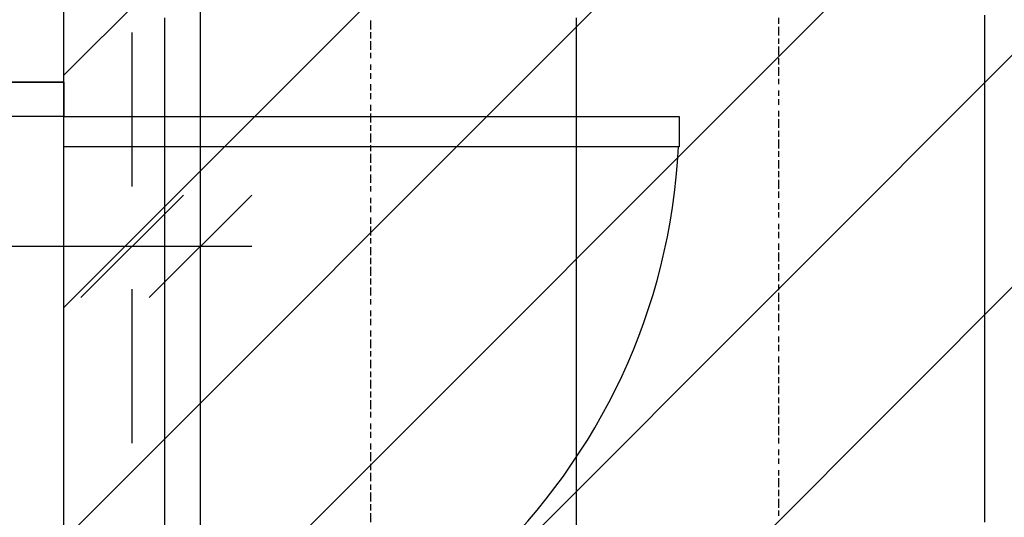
# Model space of a CAD drawing. Extents: x 997 to 109698, y 921 to 94021.
# Tile 42 of 256: x 16733 to 18173, y 12325 to 13052. Entities that reach past the tile are written whole.
import ezdxf

# ---------------------------------------------------------------- set-up
doc = ezdxf.new("R2010")
doc.units = 0
doc.header["$MEASUREMENT"] = 0
for name, color, linetype in [('12', 7, 'CONTINUOUS'), ('28', 7, 'CONTINUOUS'), ('40', 7, 'CONTINUOUS'), ('63', 15, 'CONTINUOUS')]:
    doc.layers.add(name, color=color, linetype=linetype)

msp = doc.modelspace()

# ---------------------------------------------------------------- linework, layer by layer
at = {"layer": '12', "color": 24}
for p, q in [((16997.636205, 5245.953237), (16997.636205, 20595.953237)), ((16897.636205, 12808.453237), (16897.636205, 13033.453237)), ((16897.636205, 12433.453237), (16897.636205, 12658.453237))]:
    msp.add_line(p, q, dxfattribs=at)
at = {"layer": '12', "color": 1}
for p, q in [((16945.601607, 13045.953237), (16945.601607, 13054.953237)), ((17547.601607, 13045.953237), (17547.601607, 13054.953237)), ((18144.601607, 13050.953237), (18144.601607, 13058.953237)), ((18144.601607, 13037.953237), (18144.601607, 13050.953237)), ((16945.601607, 13037.953237), (16945.601607, 13045.953237)), ((16945.601607, 13024.953237), (16945.601607, 13037.953237)), ((17547.601607, 13037.953237), (17547.601607, 13045.953237)), ((17547.601607, 13024.953237), (17547.601607, 13037.953237)), ((18144.601607, 13028.953237), (18144.601607, 13037.953237)), ((16945.601607, 13016.953237), (16945.601607, 13024.953237)), ((17547.601607, 13016.953237), (17547.601607, 13024.953237)), ((18144.601607, 13020.953237), (18144.601607, 13028.953237)), ((18144.601607, 13007.953237), (18144.601607, 13020.953237)), ((16945.601607, 13003.953237), (16945.601607, 13016.953237)), ((16945.601607, 12995.953237), (16945.601607, 13003.953237)), ((17547.601607, 13003.953237), (17547.601607, 13016.953237)), ((17547.601607, 12995.953237), (17547.601607, 13003.953237)), ((18144.601607, 12999.953237), (18144.601607, 13007.953237)), ((16945.601607, 12986.953237), (16945.601607, 12995.953237)), ((17547.601607, 12986.953237), (17547.601607, 12995.953237)), ((18144.601607, 12986.953237), (18144.601607, 12999.953237)), ((16945.601607, 12973.953237), (16945.601607, 12986.953237)), ((17547.601607, 12973.953237), (17547.601607, 12986.953237)), ((18144.601607, 12978.953237), (18144.601607, 12986.953237)), ((18144.601607, 12969.953237), (18144.601607, 12978.953237)), ((16945.601607, 12965.953237), (16945.601607, 12973.953237)), ((16945.601607, 12957.953237), (16945.601607, 12965.953237)), ((17547.601607, 12965.953237), (17547.601607, 12973.953237)), ((17547.601607, 12957.953237), (17547.601607, 12965.953237)), ((18144.601607, 12957.953237), (18144.601607, 12969.953237)), ((16945.601607, 12944.953237), (16945.601607, 12957.953237)), ((17547.601607, 12944.953237), (17547.601607, 12957.953237)), ((18144.601607, 12948.953237), (18144.601607, 12957.953237)), ((18144.601607, 12940.953237), (18144.601607, 12948.953237)), ((16945.601607, 12935.953237), (16945.601607, 12944.953237)), ((16945.601607, 12927.953237), (16945.601607, 12935.953237)), ((17547.601607, 12935.953237), (17547.601607, 12944.953237)), ((17547.601607, 12927.953237), (17547.601607, 12935.953237)), ((18144.601607, 12927.953237), (18144.601607, 12940.953237)), ((16945.601607, 12914.953237), (16945.601607, 12927.953237)), ((17547.601607, 12914.953237), (17547.601607, 12927.953237)), ((18144.601607, 12918.953237), (18144.601607, 12927.953237)), ((18144.601607, 12910.953237), (18144.601607, 12918.953237)), ((16945.601607, 12906.953237), (16945.601607, 12914.953237)), ((16945.601607, 12893.953237), (16945.601607, 12906.953237)), ((17547.601607, 12906.953237), (17547.601607, 12914.953237)), ((17547.601607, 12893.953237), (17547.601607, 12906.953237)), ((18144.601607, 12897.953237), (18144.601607, 12910.953237)), ((16945.601607, 12885.953237), (16945.601607, 12893.953237)), ((17547.601607, 12885.953237), (17547.601607, 12893.953237)), ((18144.601607, 12889.953237), (18144.601607, 12897.953237)), ((18144.601607, 12876.953237), (18144.601607, 12889.953237)), ((16945.601607, 12876.953237), (16945.601607, 12885.953237)), ((16945.601607, 12863.953237), (16945.601607, 12876.953237)), ((17547.601607, 12876.953237), (17547.601607, 12885.953237)), ((17547.601607, 12863.953237), (17547.601607, 12876.953237)), ((18144.601607, 12868.953237), (18144.601607, 12876.953237)), ((16945.601607, 12855.953237), (16945.601607, 12863.953237)), ((17547.601607, 12855.953237), (17547.601607, 12863.953237)), ((18144.601607, 12859.953237), (18144.601607, 12868.953237)), ((18144.601607, 12846.953237), (18144.601607, 12859.953237)), ((16945.601607, 12846.953237), (16945.601607, 12855.953237)), ((16945.601607, 12834.953237), (16945.601607, 12846.953237)), ((17547.601607, 12846.953237), (17547.601607, 12855.953237)), ((17547.601607, 12834.953237), (17547.601607, 12846.953237)), ((18144.601607, 12838.953237), (18144.601607, 12846.953237)), ((16945.601607, 12825.953237), (16945.601607, 12834.953237)), ((17547.601607, 12825.953237), (17547.601607, 12834.953237)), ((18144.601607, 12830.953237), (18144.601607, 12838.953237)), ((18144.601607, 12817.953237), (18144.601607, 12830.953237)), ((16945.601607, 12817.953237), (16945.601607, 12825.953237)), ((16945.601607, 12804.953237), (16945.601607, 12817.953237)), ((17547.601607, 12817.953237), (17547.601607, 12825.953237)), ((17547.601607, 12804.953237), (17547.601607, 12817.953237)), ((18144.601607, 12808.953237), (18144.601607, 12817.953237)), ((16945.601607, 12796.953237), (16945.601607, 12804.953237)), ((17547.601607, 12796.953237), (17547.601607, 12804.953237)), ((18144.601607, 12800.953237), (18144.601607, 12808.953237)), ((16945.601607, 12783.953237), (16945.601607, 12796.953237)), ((17547.601607, 12783.953237), (17547.601607, 12796.953237)), ((18144.601607, 12787.953237), (18144.601607, 12800.953237)), ((18144.601607, 12779.953237), (18144.601607, 12787.953237)), ((16945.601607, 12774.953237), (16945.601607, 12783.953237)), ((16945.601607, 12766.953237), (16945.601607, 12774.953237)), ((17547.601607, 12774.953237), (17547.601607, 12783.953237)), ((17547.601607, 12766.953237), (17547.601607, 12774.953237)), ((18144.601607, 12766.953237), (18144.601607, 12779.953237)), ((16945.601607, 12753.953237), (16945.601607, 12766.953237)), ((17547.601607, 12753.953237), (17547.601607, 12766.953237)), ((18144.601607, 12758.953237), (18144.601607, 12766.953237)), ((18144.601607, 12749.953237), (18144.601607, 12758.953237)), ((16945.601607, 12745.953237), (16945.601607, 12753.953237)), ((16945.601607, 12736.953237), (16945.601607, 12745.953237)), ((17547.601607, 12745.953237), (17547.601607, 12753.953237)), ((17547.601607, 12736.953237), (17547.601607, 12745.953237)), ((18144.601607, 12736.953237), (18144.601607, 12749.953237)), ((16945.601607, 12724.953237), (16945.601607, 12736.953237)), ((17547.601607, 12724.953237), (17547.601607, 12736.953237)), ((18144.601607, 12728.953237), (18144.601607, 12736.953237)), ((16945.601607, 12715.953237), (16945.601607, 12724.953237)), ((16945.601607, 12707.953237), (16945.601607, 12715.953237)), ((17547.601607, 12715.953237), (17547.601607, 12724.953237)), ((17547.601607, 12707.953237), (17547.601607, 12715.953237)), ((18144.601607, 12719.953237), (18144.601607, 12728.953237)), ((18144.601607, 12707.953237), (18144.601607, 12719.953237)), ((16945.601607, 12694.953237), (16945.601607, 12707.953237)), ((17547.601607, 12694.953237), (17547.601607, 12707.953237)), ((18144.601607, 12698.953237), (18144.601607, 12707.953237)), ((16945.601607, 12686.953237), (16945.601607, 12694.953237)), ((16945.601607, 12677.953237), (16945.601607, 12686.953237)), ((17547.601607, 12686.953237), (17547.601607, 12694.953237)), ((17547.601607, 12677.953237), (17547.601607, 12686.953237)), ((18144.601607, 12690.953237), (18144.601607, 12698.953237)), ((18144.601607, 12677.953237), (18144.601607, 12690.953237)), ((16945.601607, 12664.953237), (16945.601607, 12677.953237)), ((17547.601607, 12664.953237), (17547.601607, 12677.953237)), ((18144.601607, 12669.953237), (18144.601607, 12677.953237)), ((16945.601607, 12656.953237), (16945.601607, 12664.953237)), ((17547.601607, 12656.953237), (17547.601607, 12664.953237)), ((18144.601607, 12656.953237), (18144.601607, 12669.953237)), ((16945.601607, 12643.953237), (16945.601607, 12656.953237)), ((16945.601607, 12635.953237), (16945.601607, 12643.953237)), ((17547.601607, 12643.953237), (17547.601607, 12656.953237)), ((17547.601607, 12635.953237), (17547.601607, 12643.953237)), ((18144.601607, 12648.953237), (18144.601607, 12656.953237)), ((18144.601607, 12639.953237), (18144.601607, 12648.953237)), ((16945.601607, 12626.953237), (16945.601607, 12635.953237)), ((17547.601607, 12626.953237), (17547.601607, 12635.953237)), ((18144.601607, 12626.953237), (18144.601607, 12639.953237)), ((16945.601607, 12614.953237), (16945.601607, 12626.953237)), ((16945.601607, 12605.953237), (16945.601607, 12614.953237)), ((17547.601607, 12614.953237), (17547.601607, 12626.953237)), ((17547.601607, 12605.953237), (17547.601607, 12614.953237)), ((18144.601607, 12618.953237), (18144.601607, 12626.953237)), ((18144.601607, 12609.953237), (18144.601607, 12618.953237)), ((16945.601607, 12597.953237), (16945.601607, 12605.953237)), ((17547.601607, 12597.953237), (17547.601607, 12605.953237)), ((18144.601607, 12597.953237), (18144.601607, 12609.953237)), ((16945.601607, 12584.953237), (16945.601607, 12597.953237)), ((17547.601607, 12584.953237), (17547.601607, 12597.953237)), ((18144.601607, 12588.953237), (18144.601607, 12597.953237)), ((18144.601607, 12580.953237), (18144.601607, 12588.953237)), ((16945.601607, 12576.953237), (16945.601607, 12584.953237)), ((16945.601607, 12567.953237), (16945.601607, 12576.953237)), ((17547.601607, 12576.953237), (17547.601607, 12584.953237)), ((17547.601607, 12567.953237), (17547.601607, 12576.953237)), ((18144.601607, 12567.953237), (18144.601607, 12580.953237)), ((16945.601607, 12554.953237), (16945.601607, 12567.953237)), ((17547.601607, 12554.953237), (17547.601607, 12567.953237)), ((18144.601607, 12559.953237), (18144.601607, 12567.953237)), ((18144.601607, 12550.953237), (18144.601607, 12559.953237)), ((16945.601607, 12546.953237), (16945.601607, 12554.953237)), ((16945.601607, 12533.953237), (16945.601607, 12546.953237)), ((17547.601607, 12546.953237), (17547.601607, 12554.953237)), ((17547.601607, 12533.953237), (17547.601607, 12546.953237)), ((18144.601607, 12537.953237), (18144.601607, 12550.953237)), ((16945.601607, 12525.953237), (16945.601607, 12533.953237)), ((17547.601607, 12525.953237), (17547.601607, 12533.953237)), ((18144.601607, 12529.953237), (18144.601607, 12537.953237)), ((18144.601607, 12516.953237), (18144.601607, 12529.953237)), ((16945.601607, 12516.953237), (16945.601607, 12525.953237)), ((16945.601607, 12504.953237), (16945.601607, 12516.953237)), ((17547.601607, 12516.953237), (17547.601607, 12525.953237)), ((17547.601607, 12504.953237), (17547.601607, 12516.953237)), ((18144.601607, 12508.953237), (18144.601607, 12516.953237)), ((16945.601607, 12495.953237), (16945.601607, 12504.953237)), ((17547.601607, 12495.953237), (17547.601607, 12504.953237)), ((18144.601607, 12499.953237), (18144.601607, 12508.953237)), ((18144.601607, 12487.953237), (18144.601607, 12499.953237)), ((16945.601607, 12487.953237), (16945.601607, 12495.953237)), ((16945.601607, 12474.953237), (16945.601607, 12487.953237)), ((17547.601607, 12487.953237), (17547.601607, 12495.953237)), ((17547.601607, 12474.953237), (17547.601607, 12487.953237)), ((18144.601607, 12478.953237), (18144.601607, 12487.953237)), ((16945.601607, 12465.953237), (16945.601607, 12474.953237)), ((17547.601607, 12465.953237), (17547.601607, 12474.953237)), ((18144.601607, 12470.953237), (18144.601607, 12478.953237)), ((18144.601607, 12457.953237), (18144.601607, 12470.953237)), ((16945.601607, 12457.953237), (16945.601607, 12465.953237)), ((16945.601607, 12444.953237), (16945.601607, 12457.953237)), ((17547.601607, 12457.953237), (17547.601607, 12465.953237)), ((17547.601607, 12444.953237), (17547.601607, 12457.953237)), ((18144.601607, 12449.953237), (18144.601607, 12457.953237)), ((16945.601607, 12436.953237), (16945.601607, 12444.953237)), ((17547.601607, 12436.953237), (17547.601607, 12444.953237)), ((18144.601607, 12440.953237), (18144.601607, 12449.953237)), ((16945.601607, 12423.953237), (16945.601607, 12436.953237)), ((17547.601607, 12423.953237), (17547.601607, 12436.953237)), ((18144.601607, 12427.953237), (18144.601607, 12440.953237)), ((18144.601607, 12419.953237), (18144.601607, 12427.953237)), ((16945.601607, 12415.953237), (16945.601607, 12423.953237)), ((16945.601607, 12406.953237), (16945.601607, 12415.953237)), ((17547.601607, 12415.953237), (17547.601607, 12423.953237)), ((17547.601607, 12406.953237), (17547.601607, 12415.953237)), ((18144.601607, 12406.953237), (18144.601607, 12419.953237)), ((16945.601607, 12393.953237), (16945.601607, 12406.953237)), ((17547.601607, 12393.953237), (17547.601607, 12406.953237)), ((18144.601607, 12398.953237), (18144.601607, 12406.953237)), ((18144.601607, 12389.953237), (18144.601607, 12398.953237)), ((16945.601607, 12385.953237), (16945.601607, 12393.953237)), ((16945.601607, 12377.953237), (16945.601607, 12385.953237)), ((17547.601607, 12385.953237), (17547.601607, 12393.953237)), ((17547.601607, 12377.953237), (17547.601607, 12385.953237)), ((18144.601607, 12377.953237), (18144.601607, 12389.953237)), ((16945.601607, 12364.953237), (16945.601607, 12377.953237)), ((17547.601607, 12364.953237), (17547.601607, 12377.953237)), ((18144.601607, 12368.953237), (18144.601607, 12377.953237)), ((16945.601607, 12355.953237), (16945.601607, 12364.953237)), ((16945.601607, 12347.953237), (16945.601607, 12355.953237)), ((17547.601607, 12355.953237), (17547.601607, 12364.953237)), ((17547.601607, 12347.953237), (17547.601607, 12355.953237)), ((18144.601607, 12360.953237), (18144.601607, 12368.953237)), ((18144.601607, 12347.953237), (18144.601607, 12360.953237)), ((16945.601607, 12334.953237), (16945.601607, 12347.953237)), ((17547.601607, 12334.953237), (17547.601607, 12347.953237)), ((18144.601607, 12338.953237), (18144.601607, 12347.953237)), ((16945.601607, 12326.953237), (16945.601607, 12334.953237)), ((16945.601607, 12313.953237), (16945.601607, 12326.953237)), ((17547.601607, 12326.953237), (17547.601607, 12334.953237)), ((17547.601607, 12313.953237), (17547.601607, 12326.953237)), ((18144.601607, 12330.953237), (18144.601607, 12338.953237)), ((18144.601607, 12317.953237), (18144.601607, 12330.953237))]:
    msp.add_line(p, q, dxfattribs=at)
at = {"layer": '12', "color": 5}
for p, q in [((17246.601607, 13037.953237), (17246.601607, 13050.953237)), ((17843.601607, 13045.953237), (17843.601607, 13054.953237)), ((17246.601607, 13024.953237), (17246.601607, 13033.953237)), ((17843.601607, 13028.953237), (17843.601607, 13041.953237)), ((17246.601607, 13007.953237), (17246.601607, 13020.953237)), ((17843.601607, 13016.953237), (17843.601607, 13024.953237)), ((17246.601607, 12995.953237), (17246.601607, 13003.953237)), ((17843.601607, 12999.953237), (17843.601607, 13012.953237)), ((17843.601607, 12986.953237), (17843.601607, 12995.953237)), ((17246.601607, 12978.953237), (17246.601607, 12986.953237)), ((17843.601607, 12969.953237), (17843.601607, 12982.953237)), ((17246.601607, 12965.953237), (17246.601607, 12973.953237)), ((17843.601607, 12957.953237), (17843.601607, 12965.953237)), ((17246.601607, 12948.953237), (17246.601607, 12957.953237)), ((17843.601607, 12940.953237), (17843.601607, 12948.953237)), ((17246.601607, 12935.953237), (17246.601607, 12944.953237)), ((17843.601607, 12927.953237), (17843.601607, 12935.953237)), ((17246.601607, 12918.953237), (17246.601607, 12927.953237)), ((17843.601607, 12910.953237), (17843.601607, 12918.953237)), ((17246.601607, 12901.953237), (17246.601607, 12914.953237)), ((17843.601607, 12893.953237), (17843.601607, 12906.953237)), ((17246.601607, 12889.953237), (17246.601607, 12897.953237)), ((17843.601607, 12880.953237), (17843.601607, 12889.953237)), ((17246.601607, 12872.953237), (17246.601607, 12885.953237)), ((17843.601607, 12863.953237), (17843.601607, 12876.953237)), ((17246.601607, 12859.953237), (17246.601607, 12868.953237)), ((17843.601607, 12851.953237), (17843.601607, 12859.953237)), ((17246.601607, 12842.953237), (17246.601607, 12855.953237)), ((17843.601607, 12834.953237), (17843.601607, 12846.953237)), ((17246.601607, 12830.953237), (17246.601607, 12838.953237)), ((17843.601607, 12821.953237), (17843.601607, 12830.953237)), ((17246.601607, 12813.953237), (17246.601607, 12825.953237)), ((17843.601607, 12804.953237), (17843.601607, 12817.953237)), ((17246.601607, 12800.953237), (17246.601607, 12808.953237)), ((17246.601607, 12783.953237), (17246.601607, 12791.953237)), ((17843.601607, 12791.953237), (17843.601607, 12800.953237)), ((17246.601607, 12770.953237), (17246.601607, 12779.953237)), ((17843.601607, 12774.953237), (17843.601607, 12783.953237)), ((17246.601607, 12753.953237), (17246.601607, 12762.953237)), ((17843.601607, 12762.953237), (17843.601607, 12770.953237)), ((17246.601607, 12736.953237), (17246.601607, 12749.953237)), ((17843.601607, 12745.953237), (17843.601607, 12753.953237)), ((17246.601607, 12724.953237), (17246.601607, 12732.953237)), ((17843.601607, 12732.953237), (17843.601607, 12741.953237)), ((17246.601607, 12707.953237), (17246.601607, 12719.953237)), ((17843.601607, 12715.953237), (17843.601607, 12724.953237)), ((17246.601607, 12694.953237), (17246.601607, 12703.953237)), ((17843.601607, 12698.953237), (17843.601607, 12711.953237)), ((17246.601607, 12677.953237), (17246.601607, 12690.953237)), ((17843.601607, 12686.953237), (17843.601607, 12694.953237)), ((17246.601607, 12664.953237), (17246.601607, 12673.953237)), ((17843.601607, 12669.953237), (17843.601607, 12681.953237)), ((17246.601607, 12648.953237), (17246.601607, 12660.953237)), ((17843.601607, 12656.953237), (17843.601607, 12664.953237)), ((17246.601607, 12635.953237), (17246.601607, 12643.953237)), ((17843.601607, 12639.953237), (17843.601607, 12652.953237)), ((17843.601607, 12626.953237), (17843.601607, 12635.953237)), ((17246.601607, 12618.953237), (17246.601607, 12626.953237)), ((17246.601607, 12605.953237), (17246.601607, 12614.953237)), ((17843.601607, 12609.953237), (17843.601607, 12622.953237)), ((17843.601607, 12597.953237), (17843.601607, 12605.953237)), ((17246.601607, 12588.953237), (17246.601607, 12597.953237)), ((17843.601607, 12580.953237), (17843.601607, 12588.953237)), ((17246.601607, 12571.953237), (17246.601607, 12584.953237)), ((17843.601607, 12567.953237), (17843.601607, 12576.953237)), ((17246.601607, 12559.953237), (17246.601607, 12567.953237)), ((17843.601607, 12550.953237), (17843.601607, 12559.953237)), ((17246.601607, 12542.953237), (17246.601607, 12554.953237)), ((17843.601607, 12533.953237), (17843.601607, 12546.953237)), ((17246.601607, 12529.953237), (17246.601607, 12537.953237)), ((17843.601607, 12520.953237), (17843.601607, 12529.953237)), ((17246.601607, 12512.953237), (17246.601607, 12525.953237)), ((17843.601607, 12504.953237), (17843.601607, 12516.953237)), ((17246.601607, 12499.953237), (17246.601607, 12508.953237)), ((17843.601607, 12491.953237), (17843.601607, 12499.953237)), ((17246.601607, 12482.953237), (17246.601607, 12495.953237)), ((17843.601607, 12474.953237), (17843.601607, 12487.953237)), ((17246.601607, 12470.953237), (17246.601607, 12478.953237)), ((17843.601607, 12461.953237), (17843.601607, 12470.953237)), ((17246.601607, 12453.953237), (17246.601607, 12461.953237)), ((17843.601607, 12444.953237), (17843.601607, 12457.953237)), ((17246.601607, 12440.953237), (17246.601607, 12449.953237)), ((17246.601607, 12423.953237), (17246.601607, 12432.953237)), ((17843.601607, 12432.953237), (17843.601607, 12440.953237)), ((17246.601607, 12406.953237), (17246.601607, 12419.953237)), ((17843.601607, 12415.953237), (17843.601607, 12423.953237)), ((17246.601607, 12393.953237), (17246.601607, 12402.953237)), ((17843.601607, 12402.953237), (17843.601607, 12410.953237)), ((17246.601607, 12377.953237), (17246.601607, 12389.953237)), ((17843.601607, 12385.953237), (17843.601607, 12393.953237)), ((17246.601607, 12364.953237), (17246.601607, 12372.953237)), ((17843.601607, 12368.953237), (17843.601607, 12381.953237)), ((17246.601607, 12347.953237), (17246.601607, 12360.953237)), ((17843.601607, 12355.953237), (17843.601607, 12364.953237)), ((17246.601607, 12334.953237), (17246.601607, 12343.953237)), ((17843.601607, 12338.953237), (17843.601607, 12351.953237)), ((17246.601607, 12317.953237), (17246.601607, 12330.953237)), ((17843.601607, 12326.953237), (17843.601607, 12334.953237))]:
    msp.add_line(p, q, dxfattribs=at)
at = {"layer": '28', "color": 2}
for p, q in [((16797.746869, 12971.020573), (22097.636205, 18270.90991)), ((16797.746869, 12631.609318), (22097.636205, 17931.498655)), ((16797.746869, 12292.198064), (22097.636205, 17592.0874)), ((16797.746869, 11952.786809), (22097.636205, 17252.676145)), ((16797.746869, 11613.375554), (22097.636205, 16913.26489)), ((16797.746869, 11273.964299), (22097.636205, 16573.853635))]:
    msp.add_line(p, q, dxfattribs=at)
at = {"layer": '40', "color": 8, "linetype": 'Continuous'}
for p, q in [((16797.746869, 12960.953237), (16797.746869, 19036.034763)), ((16657.746869, 12960.953237), (16797.746869, 12960.953237)), ((16797.746869, 12960.953237), (16657.746869, 12960.953237)), ((16797.746869, 12960.953237), (16797.746869, 12910.953237)), ((16797.746869, 11960.953237), (16797.746869, 12960.953237)), ((16797.746869, 12922.204237), (16797.746869, 12959.704237)), ((16797.746869, 12910.953237), (16657.746869, 12910.953237)), ((16797.746869, 12866.503237), (16797.746869, 12910.953237)), ((16797.746869, 12910.953237), (17697.746869, 12910.953237)), ((17697.746869, 12910.953237), (17697.746869, 12866.503237)), ((16797.746869, 12010.953237), (16797.746869, 12866.503237)), ((17697.746869, 12866.503237), (16797.746869, 12866.503237)), ((16797.746869, 12809.704237), (16797.746869, 12847.204237)), ((16797.746869, 12340.954237), (16797.746869, 12715.954237))]:
    msp.add_line(p, q, dxfattribs=at)
msp.add_arc((16797.746869, 12910.953237), 900, 270, 357.169073, dxfattribs=at)
at = {"layer": '63', "color": 74, "linetype": 'Continuous'}
for p, q in [((16822.636205, 12645.953237), (16972.636205, 12795.953237)), ((16922.636205, 12645.953237), (17072.636205, 12795.953237)), ((17072.636205, 12720.953237), (15547.636205, 12720.953237))]:
    msp.add_line(p, q, dxfattribs=at)

doc.saveas('drawing.dxf')
